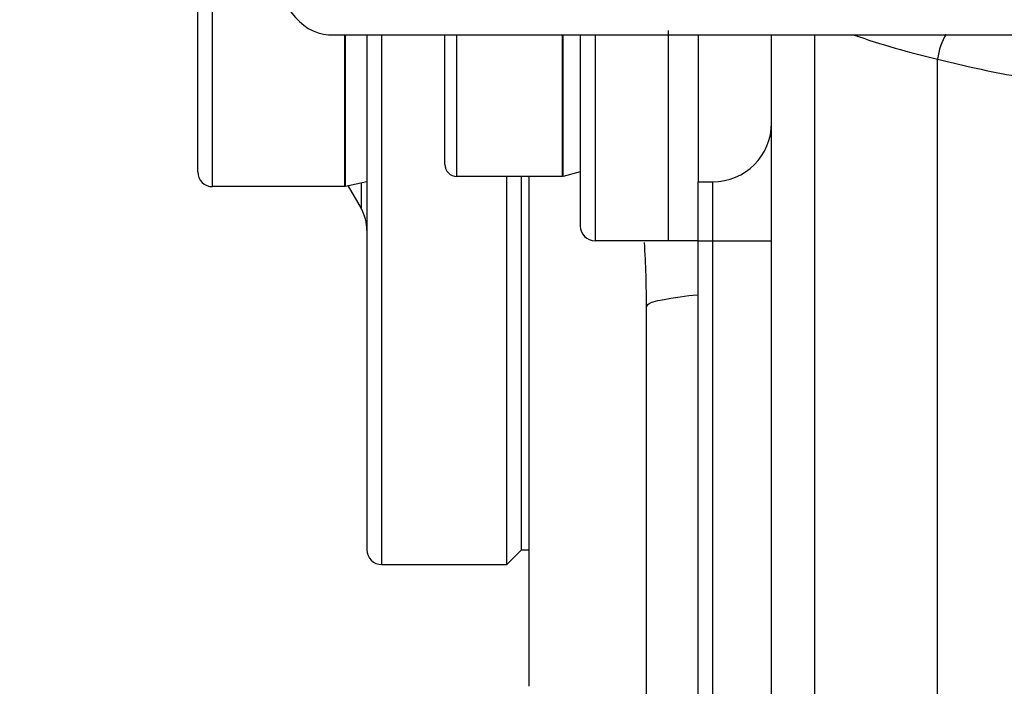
# Model space of a CAD drawing. Header units: millimetres. Extents: x 0 to 11890, y 0 to 8410.
# Tile 58 of 190: x 3524 to 3591, y 6780 to 6825. Entities that reach past the tile are written whole.
import ezdxf

# ---------------------------------------------------------------- set-up
doc = ezdxf.new("R2010")
doc.units = ezdxf.units.MM
doc.header["$LTSCALE"] = 653.95
doc.layers.get('0').update_dxf_attribs({"linetype": 'CONTINUOUS'})
for name, color, linetype in [('304103000068DXF_CONTINUOUS_LINE', 7, 'CONTINUOUS'), ('304103000081DXF_CONTINUOUS_LINE', 7, 'CONTINUOUS'), ('304104000523DXF_CONTINUOUS_LINE', 7, 'CONTINUOUS'), ('304104000545DXF_CONTINUOUS_LINE', 7, 'CONTINUOUS'), ('304105000313DXF_CONTINUOUS_LINE', 7, 'CONTINUOUS'), ('304105000321DXF_CONTINUOUS_LINE', 7, 'CONTINUOUS'), ('304199000001_DXF_DIMENSION', 7, 'CONTINUOUS'), ('501023000055DXF_CONTINUOUS_LINE', 7, 'CONTINUOUS'), ('501023000084DXF_CONTINUOUS_LINE', 7, 'CONTINUOUS'), ('604006000004DXF_CONTINUOUS_LINE', 7, 'CONTINUOUS'), ('604006000005DXF_CONTINUOUS_LINE', 7, 'CONTINUOUS')]:
    doc.layers.add(name, color=color, linetype=linetype)
doc.styles.get("Standard").update_dxf_attribs({"font": 'txt', "width": 0.7})
doc.dimstyles.new('DIMSTYLE_1', dxfattribs={"dimtxt": 100, "dimasz": 60, "dimexe": 5, "dimexo": 0.2, "dimgap": 2.5, "dimtad": 1, "dimdsep": 46, "dimtxsty": 'Standard', "dimblk": '_FILLED', "dimblk1": '_FILLED', "dimblk2": '_FILLED', "dimcen": 0.09, "dimclrt": 5, "dimazin": 2, "dimtp": 0.01, "dimtm": 0.01, "dimtfac": 1, "dimtofl": 0, "dimtmove": 0, "dimatfit": 3, "dimldrblk": '_FILLED', "dimfxl": 0, "dimtolj": 1, "dimarcsym": 0})

# ---------------------------------------------------------------- blocks, each defined once
blk = doc.blocks.new('_FILLED')
at = {"color": 0, "linetype": 'ByBlock'}
blk.add_solid([(0, 0), (-1, 0.1667), (-1, -0.1667)], dxfattribs=at)
blk = doc.blocks.new('*D33')
at = {"layer": '304199000001_DXF_DIMENSION', "color": 2, "linetype": 'Continuous'}
for p, q in [((3134.918, 5656.091), (3134.918, 6169.54)), ((3134.918, 6119.54), (3427.418, 6119.54)), ((3719.918, 6119.54), (3427.418, 6119.54))]:
    blk.add_line(p, q, dxfattribs=at)
at = {"layer": '304199000001_DXF_DIMENSION', "color": 2, "linetype": 'Continuous', "xscale": 60, "yscale": 60, "zscale": 60, "rotation": 180}
blk.add_blockref('_FILLED', (3134.918, 6119.54), dxfattribs=at)
at = {"layer": '304199000001_DXF_DIMENSION', "color": 2, "linetype": 'Continuous', "xscale": 60, "yscale": 60, "zscale": 60}
blk.add_blockref('_FILLED', (3719.918, 6119.54), dxfattribs=at)

msp = doc.modelspace()

# ---------------------------------------------------------------- linework, layer by layer
at = {"layer": '304103000068DXF_CONTINUOUS_LINE', "color": 7, "linetype": 'Continuous'}
for p, q in [((3558.418, 6814.465), (3558.418, 6779.818)), ((3566.418, 6679.423), (3566.418, 6805.527))]:
    msp.add_line(p, q, dxfattribs=at)
at = {"layer": '304103000068DXF_CONTINUOUS_LINE', "color": 9, "linetype": 'Continuous'}
msp.add_arc((3492.874, 6805.486), 73.544, 0.03247, 3.49846, dxfattribs=at)
msp.add_open_spline([(3566.418, 6805.527), (3566.418, 6805.888), (3568.126, 6806.189), (3569.048, 6806.352), (3569.9, 6806.416)], degree=3, knots=[0, 0, 0, 0, 0.29703, 1, 1, 1, 1], dxfattribs=at)
at = {"layer": '304103000081DXF_CONTINUOUS_LINE', "color": 7, "linetype": 'Continuous'}
for p, q in [((3567.918, 6810.091), (3567.918, 6824.365)), ((3574.918, 6744.091), (3574.918, 6824.091)), ((3569.918, 6754.091), (3569.918, 6814.091)), ((3569.918, 6814.091), (3570.918, 6814.091)), ((3569.918, 6810.091), (3567.918, 6810.091))]:
    msp.add_line(p, q, dxfattribs=at)
at = {"layer": '304103000081DXF_CONTINUOUS_LINE', "color": 9, "linetype": 'Continuous'}
for p, q in [((3569.918, 6824.091), (3569.918, 6814.091)), ((3577.847, 6763.812), (3577.847, 6824.091)), ((3586.202, 6763.811), (3586.202, 6822.43)), ((3570.918, 6754.091), (3570.918, 6814.091)), ((3569.918, 6810.091), (3574.918, 6810.091))]:
    msp.add_line(p, q, dxfattribs=at)
msp.add_arc((3598.05, 6874.127), 53.038, 250.64273, 257.09194, dxfattribs=at)
at = {"layer": '304103000081DXF_CONTINUOUS_LINE', "color": 7, "linetype": 'Continuous'}
msp.add_arc((3570.918, 6818.091), 4, 270, 360, dxfattribs=at)
at = {"layer": '304103000081DXF_CONTINUOUS_LINE', "color": 9, "linetype": 'Continuous'}
msp.add_open_spline([(3586.782, 6824.13), (3586.467, 6823.621), (3586.27, 6823.025), (3586.202, 6822.429)], degree=3, dxfattribs=at)
msp.add_open_spline([(3586.202, 6822.43), (3586.959, 6822.243), (3589.522, 6821.639), (3592.138, 6821.091), (3593.996, 6821.091)], degree=3, knots=[0, 0, 0, 0, 0.295692, 1, 1, 1, 1], dxfattribs=at)
at = {"layer": '304104000523DXF_CONTINUOUS_LINE', "color": 7, "linetype": 'Continuous'}
for p, q in [((3547.418, 6824.091), (3547.418, 6789.091)), ((3556.918, 6813.28), (3556.918, 6814.465)), ((3557.918, 6789.091), (3557.918, 6814.465)), ((3546.139, 6813.806), (3547.016, 6812.287)), ((3556.918, 6788.091), (3556.918, 6813.28)), ((3557.918, 6789.091), (3556.918, 6788.091)), ((3548.418, 6788.091), (3556.918, 6788.091))]:
    msp.add_line(p, q, dxfattribs=at)
at = {"layer": '304104000523DXF_CONTINUOUS_LINE', "color": 9, "linetype": 'Continuous'}
for p, q in [((3548.418, 6788.091), (3548.418, 6824.091)), ((3547.016, 6813.999), (3547.016, 6812.287))]:
    msp.add_line(p, q, dxfattribs=at)
at = {"layer": '304104000523DXF_CONTINUOUS_LINE', "color": 7, "linetype": 'Continuous'}
for centre, radius, start, end in [((3544.418, 6810.787), 3, 0, 30), ((3548.418, 6789.091), 1, 180, 270)]:
    msp.add_arc(centre, radius, start, end, dxfattribs=at)
at = {"layer": '304104000545DXF_CONTINUOUS_LINE', "color": 7, "linetype": 'Continuous'}
for p, q in [((3561.918, 6824.091), (3561.918, 6811.091)), ((3567.918, 6810.091), (3567.918, 6824.091)), ((3567.918, 6810.091), (3562.918, 6810.091))]:
    msp.add_line(p, q, dxfattribs=at)
at = {"layer": '304104000545DXF_CONTINUOUS_LINE', "color": 9, "linetype": 'Continuous'}
msp.add_line((3562.918, 6824.091), (3562.918, 6810.091), dxfattribs=at)
at = {"layer": '304104000545DXF_CONTINUOUS_LINE', "color": 7, "linetype": 'Continuous'}
msp.add_arc((3562.918, 6811.091), 1, 180, 270, dxfattribs=at)
at = {"layer": '304105000313DXF_CONTINUOUS_LINE', "color": 7, "linetype": 'Continuous'}
for q in [(3557.918, 6814.465), (3558.418, 6789.091)]:
    msp.add_line((3557.918, 6789.091), q, dxfattribs=at)
at = {"layer": '304105000321DXF_CONTINUOUS_LINE', "color": 7, "linetype": 'Continuous'}
msp.add_line((3544.814, 6824.091), (3643.73, 6824.091), dxfattribs=at)
msp.add_open_spline([(3541.278, 6829.091), (3541.278, 6827.863), (3541.746, 6825.579), (3543.848, 6824.091), (3544.814, 6824.091)], degree=3, knots=[0, 0, 0, 0, 0.559768, 1, 1, 1, 1], dxfattribs=at)
at = {"layer": '501023000055DXF_CONTINUOUS_LINE', "color": 9, "linetype": 'Continuous'}
msp.add_line((3536.918, 6813.765), (3536.918, 6829.765), dxfattribs=at)
at = {"layer": '501023000055DXF_CONTINUOUS_LINE', "color": 7, "linetype": 'Continuous'}
for p, q in [((3535.918, 6814.765), (3535.918, 6828.765)), ((3545.918, 6813.765), (3545.918, 6824.091)), ((3545.918, 6813.765), (3536.918, 6813.765))]:
    msp.add_line(p, q, dxfattribs=at)
msp.add_arc((3536.918, 6814.765), 1, 180, 270, dxfattribs=at)
at = {"layer": '501023000084DXF_CONTINUOUS_LINE', "color": 7, "linetype": 'Continuous'}
for p, q in [((3552.718, 6815.265), (3552.718, 6824.091)), ((3560.718, 6814.465), (3560.718, 6824.091)), ((3560.718, 6814.465), (3553.518, 6814.465))]:
    msp.add_line(p, q, dxfattribs=at)
at = {"layer": '501023000084DXF_CONTINUOUS_LINE', "color": 9, "linetype": 'Continuous'}
msp.add_line((3553.518, 6814.465), (3553.518, 6824.091), dxfattribs=at)
at = {"layer": '501023000084DXF_CONTINUOUS_LINE', "color": 7, "linetype": 'Continuous'}
msp.add_arc((3553.518, 6815.265), 0.8, 179.99998, 270, dxfattribs=at)
at = {"layer": '604006000004DXF_CONTINUOUS_LINE', "color": 7, "linetype": 'Continuous'}
for p, q in [((3560.76, 6814.465), (3560.76, 6824.091)), ((3560.76, 6814.465), (3560.718, 6814.62)), ((3561.918, 6814.781), (3560.76, 6814.465))]:
    msp.add_line(p, q, dxfattribs=at)
at = {"layer": '604006000005DXF_CONTINUOUS_LINE', "color": 7, "linetype": 'Continuous'}
for p, q in [((3545.953, 6813.765), (3545.953, 6824.091)), ((3545.951, 6813.772), (3545.918, 6813.924)), ((3547.418, 6814.088), (3545.953, 6813.765))]:
    msp.add_line(p, q, dxfattribs=at)

# ---------------------------------------------------------------- dimensions: what is measured, and where the dimension line sits
at = {"layer": '304199000001_DXF_DIMENSION', "color": 2, "linetype": 'Continuous'}
dim = msp.add_linear_dim(base=(3134.918, 6119.54), p1=(3719.918, 8112.212), p2=(3134.918, 5655.891), angle=180, dimstyle='DIMSTYLE_1', dxfattribs=at)
dim.commit()
dim.dimension.update_dxf_attribs({"geometry": '*D33', "text_midpoint": (3322.418, 6119.54), "dimtype": 160})

doc.saveas('drawing.dxf')
